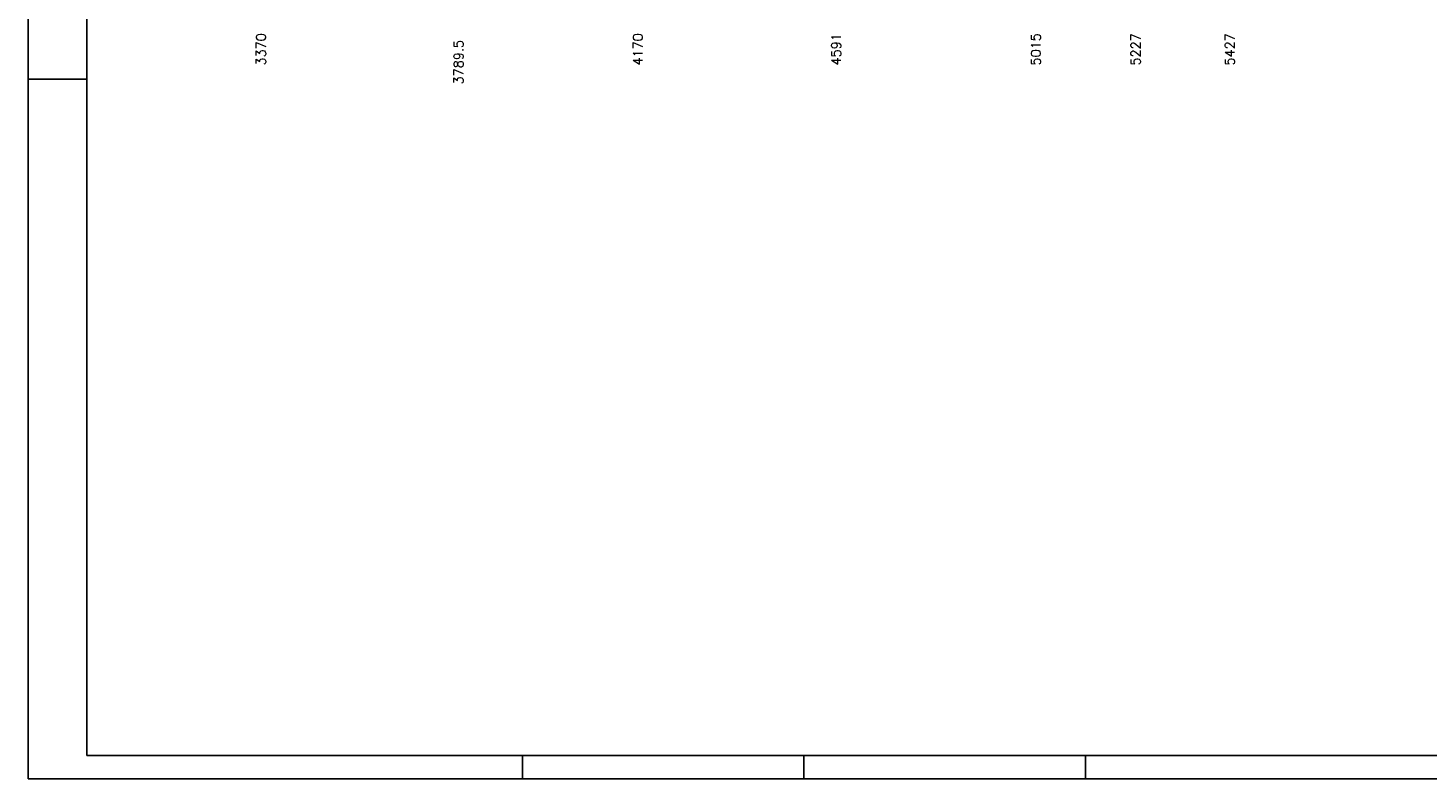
# Model space of a CAD drawing. Extents: x 0 to 119, y 0 to 84.
# Tile 1 of 7: x 0 to 59, y 0 to 32. Entities that reach past the tile are written whole.
import ezdxf

# ---------------------------------------------------------------- set-up
doc = ezdxf.new("R2010")
doc.units = 0
doc.header["$MEASUREMENT"] = 0
doc.layers.add('1', color=1, linetype='CONTINUOUS')
doc.layers.add('8', color=8, linetype='CONTINUOUS')
doc.styles.get("Standard").update_dxf_attribs({"font": 'ROMANS.SHX'})

msp = doc.modelspace()

# ---------------------------------------------------------------- linework, layer by layer
at = {"layer": '8', "linetype": 'Continuous'}
for p, q in [((0, 0), (0, 84.099998)), ((2.5, 83.099998), (2.5, 1)), ((0, 29.700001), (2.5, 29.700001)), ((2.5, 1), (117.900002, 1)), ((21, 0), (21, 1)), ((32.950001, 0), (32.950001, 1)), ((44.900002, 0), (44.900002, 1)), ((0, 0), (118.900002, 0))]:
    msp.add_line(p, q, dxfattribs=at)

# ---------------------------------------------------------------- texts
at = {"layer": '1', "linetype": 'Continuous'}
for s, p in [('3370', (10.09586, 30.28523)), ('3789.5', (18.48586, 29.48523)), ('4170', (26.09586, 30.28523)), ('4591', (34.51586, 30.28523)), ('5015', (42.99586, 30.28523)), ('5227', (47.23586, 30.28523)), ('5427', (51.23586, 30.28523))]:
    msp.add_text(s, height=0.4, rotation=90, dxfattribs=at).set_placement(p)

doc.saveas('drawing.dxf')
